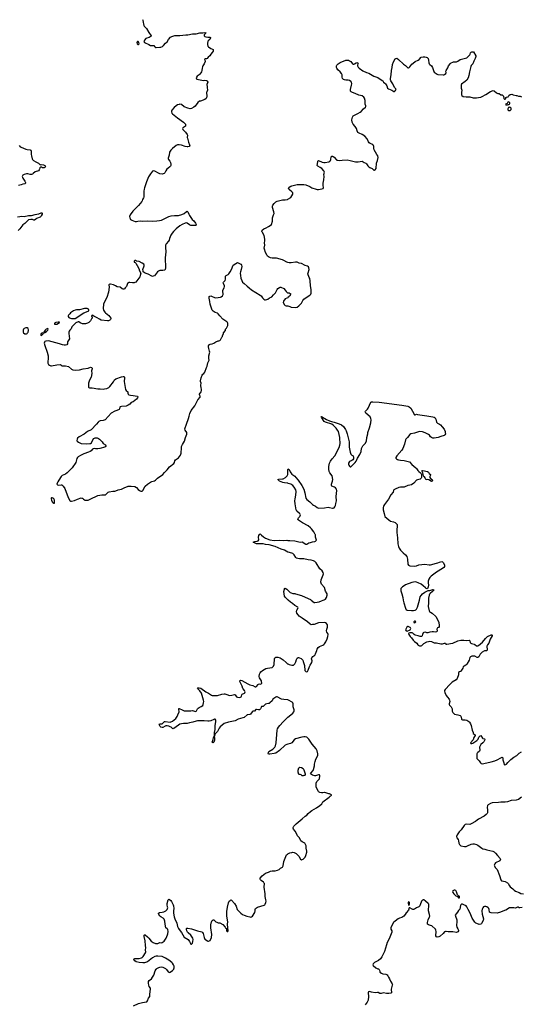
# Model space of a CAD drawing. Header units: inches. Extents: x 1771465 to 1971076, y 472029 to 643563.
# Tile 17 of 127: x 1842727 to 1856329, y 499035 to 525746. Entities that reach past the tile are written whole.
import ezdxf

# ---------------------------------------------------------------- set-up
doc = ezdxf.new("R2010")
doc.units = ezdxf.units.IN
doc.header["$MEASUREMENT"] = 0
for name, color, linetype in [('B8449', 7, 'Continuous'), ('B8459', 7, 'Continuous'), ('B8540', 7, 'Continuous'), ('B8541', 7, 'Continuous'), ('B8542', 7, 'Continuous'), ('B8550', 7, 'Continuous'), ('B8551', 7, 'Continuous'), ('B8552', 7, 'Continuous')]:
    doc.layers.add(name, color=color, linetype=linetype)

msp = doc.modelspace()

# ---------------------------------------------------------------- linework, layer by layer
at = {"layer": 'B8449', "color": 6, "elevation": 400}
for points in [[(1845810, 498998), (1845950, 499059), (1846054, 499086), (1846110, 499097), (1846162, 499098), (1846176, 499104), (1846194, 499126), (1846222, 499198), (1846257, 499250), (1846256, 499310), (1846278, 499450), (1846274, 499470), (1846240, 499520), (1846227, 499550), (1846218, 499610), (1846222, 499658), (1846237, 499683), (1846297, 499730), (1846331, 499770), (1846360, 499830), (1846399, 499941), (1846430, 499986), (1846445, 500000)], [(1846689, 500000), (1846710, 499979), (1846757, 499917), (1846770, 499904), (1846790, 499896), (1846810, 499904), (1846869, 499950), (1846892, 499970), (1846907, 499990), (1846909, 500000)]]:
    msp.add_lwpolyline(points, dxfattribs=at)
at = {"layer": 'B8459', "color": 6, "elevation": 400}
msp.add_lwpolyline([(1852442, 500000), (1852455, 499995), (1852477, 499977), (1852484, 499964), (1852489, 499929), (1852496, 499910), (1852536, 499876), (1852570, 499860), (1852655, 499855), (1852690, 499833), (1852708, 499810), (1852727, 499767), (1852752, 499730), (1852782, 499662), (1852826, 499590), (1852832, 499572), (1852830, 499550), (1852804, 499450), (1852806, 499350), (1852787, 499333), (1852735, 499325), (1852670, 499325), (1852590, 499342), (1852530, 499325), (1852510, 499325), (1852490, 499332), (1852450, 499356), (1852430, 499359), (1852370, 499343), (1852264, 499364), (1852210, 499381), (1852185, 499375), (1852176, 499350), (1852186, 499246), (1852180, 499150), (1852153, 499090), (1852098, 499022)], dxfattribs=at)
at = {"layer": 'B8540', "color": 6, "elevation": 400}
for points in [[(1850000, 507295), (1849990, 507298), (1849890, 507304), (1849830, 507316), (1849710, 507378), (1849690, 507378), (1849670, 507370), (1849592, 507310), (1849570, 507270), (1849508, 507210), (1849490, 507198), (1849470, 507192), (1849430, 507190), (1849390, 507178), (1849370, 507162), (1849350, 507130), (1849330, 507113), (1849288, 507110), (1849271, 507088), (1849254, 507050), (1849230, 507028), (1849199, 507021), (1849150, 507032), (1849129, 507031), (1849090, 506988), (1849050, 506984), (1849027, 506973), (1848990, 506910), (1848970, 506898), (1848910, 506890), (1848896, 506884), (1848810, 506820), (1848776, 506804), (1848650, 506768), (1848570, 506727), (1848390, 506689), (1848270, 506649), (1848160, 506560), (1848133, 506530), (1848090, 506437), (1848040, 506380), (1848030, 506361), (1848016, 506350), (1848010, 506306), (1848006, 506306), (1848005, 506325), (1848010, 506410), (1848023, 506490), (1848030, 506590), (1848048, 506708), (1848046, 506746), (1848030, 506768), (1848010, 506768), (1847990, 506763), (1847911, 506729), (1847865, 506715), (1847830, 506712), (1847730, 506721), (1847550, 506724), (1847510, 506719), (1847421, 506690), (1847330, 506673), (1847270, 506649), (1847170, 506652), (1847110, 506645), (1847070, 506632), (1847030, 506611), (1846910, 506513), (1846890, 506508), (1846870, 506518), (1846831, 506551), (1846810, 506563), (1846770, 506580), (1846730, 506587), (1846691, 506589), (1846675, 506585), (1846610, 506548), (1846590, 506545), (1846553, 506550), (1846535, 506570), (1846511, 506630), (1846514, 506646), (1846570, 506642), (1846592, 506648), (1846650, 506704), (1846674, 506706), (1846810, 506692), (1846866, 506714), (1846920, 506750), (1846958, 506790), (1846995, 506845), (1847014, 506886), (1847047, 506970), (1847041, 507039), (1847044, 507056), (1847050, 507060), (1847130, 507020), (1847190, 506999), (1847270, 506993), (1847321, 507001), (1847370, 506993), (1847410, 507002), (1847490, 506981), (1847510, 506985), (1847523, 506997), (1847550, 507047), (1847570, 507072), (1847590, 507087), (1847650, 507115), (1847690, 507142), (1847705, 507170), (1847708, 507210), (1847719, 507250), (1847715, 507290), (1847679, 507410), (1847653, 507473), (1847615, 507535), (1847554, 507590), (1847544, 507610), (1847560, 507620), (1847590, 507622), (1847636, 507610), (1847772, 507512), (1847850, 507473), (1847925, 507425), (1847950, 507415), (1847990, 507410), (1848090, 507410), (1848210, 507450), (1848270, 507457), (1848290, 507455), (1848367, 507427), (1848410, 507416), (1848482, 507418), (1848550, 507439), (1848570, 507432), (1848610, 507377), (1848630, 507364), (1848690, 507361), (1848710, 507364), (1848728, 507372), (1848743, 507390), (1848753, 507430), (1848763, 507450), (1848822, 507478), (1848832, 507488), (1848838, 507510), (1848827, 507547), (1848787, 507590), (1848781, 507601), (1848756, 507670), (1848700, 507790), (1848696, 507810), (1848701, 507819), (1848713, 507827), (1848750, 507816), (1848910, 507729), (1848966, 507706), (1849050, 507680), (1849110, 507650), (1849130, 507646), (1849150, 507658), (1849190, 507709), (1849203, 507717), (1849230, 507726), (1849256, 507724), (1849278, 507730), (1849290, 507750), (1849288, 507790), (1849280, 507810), (1849231, 507890), (1849224, 507924), (1849228, 507990), (1849247, 508030), (1849266, 508054), (1849309, 508091), (1849398, 508142), (1849450, 508156), (1849570, 508168), (1849594, 508186), (1849613, 508210), (1849625, 508250), (1849637, 508410), (1849648, 508432), (1849670, 508449), (1849730, 508450), (1849790, 508430), (1849870, 508380), (1849950, 508304), (1849990, 508275), (1850000, 508270)], [(1850000, 506089), (1849970, 506081), (1849930, 506063), (1849770, 505918), (1849670, 505851), (1849630, 505836), (1849510, 505821), (1849490, 505820), (1849467, 505830), (1849472, 505870), (1849487, 505890), (1849590, 505957), (1849619, 505981), (1849644, 506010), (1849665, 506050), (1849685, 506130), (1849696, 506350), (1849711, 506469), (1849722, 506510), (1849742, 506550), (1849780, 506600), (1849870, 506695), (1850000, 506823)], [(1846909, 500000), (1846914, 500026), (1846912, 500070), (1846898, 500110), (1846872, 500150), (1846852, 500170), (1846772, 500230), (1846677, 500290), (1846590, 500333), (1846470, 500341), (1846430, 500338), (1846390, 500329), (1846330, 500299), (1846193, 500190), (1846110, 500163), (1846070, 500157), (1845967, 500167), (1845888, 500188), (1845850, 500210), (1845821, 500250), (1845832, 500268), (1845846, 500274), (1845970, 500280), (1846030, 500295), (1846051, 500309), (1846071, 500329), (1846142, 500430), (1846150, 500450), (1846142, 500510), (1846151, 500570), (1846138, 500630), (1846133, 500753), (1846105, 500875), (1846105, 500910), (1846110, 500919), (1846130, 500916), (1846190, 500870), (1846230, 500829), (1846290, 500745), (1846350, 500709), (1846409, 500689), (1846470, 500687), (1846530, 500711), (1846570, 500705), (1846590, 500709), (1846643, 500750), (1846697, 500830), (1846738, 500922), (1846746, 500950), (1846749, 501011), (1846743, 501063), (1846726, 501086), (1846693, 501113), (1846672, 501210), (1846666, 501290), (1846645, 501345), (1846616, 501376), (1846552, 501410), (1846530, 501430), (1846495, 501490), (1846490, 501510), (1846514, 501526), (1846591, 501531), (1846638, 501542), (1846690, 501574), (1846725, 501610), (1846736, 501630), (1846740, 501650), (1846738, 501678), (1846723, 501730), (1846723, 501770), (1846750, 501871), (1846770, 501883), (1846790, 501878), (1846828, 501850), (1846845, 501825), (1846890, 501730), (1846896, 501710), (1846904, 501630), (1846895, 501570), (1846897, 501510), (1846916, 501410), (1846934, 501350), (1846992, 501232), (1847010, 501150), (1847031, 501090), (1847050, 501061), (1847119, 500979), (1847190, 500853), (1847291, 500791), (1847335, 500735), (1847370, 500671), (1847390, 500665), (1847410, 500692), (1847424, 500736), (1847430, 500790), (1847422, 500830), (1847367, 500910), (1847291, 500971), (1847273, 500993), (1847257, 501030), (1847248, 501070), (1847250, 501090), (1847261, 501099), (1847290, 501098), (1847390, 501079), (1847550, 501028), (1847670, 501001), (1847686, 500986), (1847700, 500960), (1847726, 500850), (1847750, 500803), (1847821, 500761), (1847830, 500751), (1847850, 500745), (1847890, 500762), (1847932, 500848), (1847936, 500930), (1847908, 501110), (1847908, 501192), (1847926, 501274), (1847950, 501311), (1847970, 501326), (1847990, 501323), (1848050, 501271), (1848070, 501259), (1848110, 501246), (1848150, 501241), (1848237, 501197), (1848302, 501130), (1848312, 501112), (1848334, 501090), (1848334, 501030), (1848350, 501014), (1848370, 501014), (1848378, 501030), (1848376, 501056), (1848366, 501070), (1848375, 501085), (1848375, 501110), (1848365, 501210), (1848367, 501273), (1848344, 501430), (1848344, 501556), (1848362, 501670), (1848390, 501790), (1848410, 501830), (1848430, 501853), (1848450, 501865), (1848470, 501859), (1848550, 501766), (1848593, 501693), (1848628, 501610), (1848640, 501590), (1848722, 501510), (1848772, 501472), (1848810, 501453), (1848890, 501426), (1848970, 501405), (1848990, 501402), (1849014, 501406), (1849039, 501430), (1849099, 501530), (1849109, 501569), (1849109, 501610), (1849124, 501636), (1849178, 501670), (1849357, 501723), (1849370, 501731), (1849386, 501754), (1849404, 501796), (1849407, 501830), (1849404, 501870), (1849384, 501964), (1849383, 502030), (1849360, 502210), (1849361, 502310), (1849351, 502330), (1849334, 502350), (1849273, 502393), (1849255, 502410), (1849244, 502430), (1849250, 502455), (1849302, 502518), (1849390, 502589), (1849470, 502619), (1849530, 502650), (1849570, 502660), (1849650, 502658), (1849722, 502670), (1849762, 502690), (1849795, 502725), (1849850, 502752), (1849874, 502790), (1849893, 502910), (1849904, 502950), (1849964, 503090), (1849988, 503112), (1850000, 503118)], [(1846445, 500000), (1846450, 500004), (1846502, 500038), (1846530, 500047), (1846570, 500050), (1846610, 500046), (1846679, 500010), (1846689, 500000)]]:
    msp.add_lwpolyline(points, dxfattribs=at)
msp.add_lwpolyline([(1847970, 506129), (1847954, 506134), (1847950, 506150), (1847965, 506195), (1847990, 506298), (1847998, 506298), (1848010, 506254), (1848010, 506198), (1847990, 506150)], close=True, dxfattribs=at)
at = {"layer": 'B8541', "color": 6}
for points, elevation in [([(1846896, 520000), (1846861, 519959), (1846823, 519897), (1846786, 519810), (1846776, 519764), (1846764, 519736), (1846699, 519661), (1846684, 519630), (1846679, 519570), (1846690, 519450), (1846669, 519290), (1846681, 519010), (1846674, 518970), (1846653, 518950), (1846610, 518941), (1846530, 518939), (1846490, 518927), (1846467, 518910), (1846410, 518830), (1846379, 518801), (1846350, 518784), (1846330, 518782), (1846310, 518787), (1846210, 518840), (1846130, 518870), (1846098, 518890), (1846078, 518910), (1846072, 518932), (1846069, 518970), (1846106, 519070), (1846105, 519090), (1846093, 519110), (1846050, 519141), (1845970, 519188), (1845890, 519198), (1845868, 519210), (1845850, 519213), (1845830, 519195), (1845830, 519178), (1845835, 519170), (1845859, 519159), (1845880, 519140), (1845910, 519076), (1845960, 519000), (1845976, 518930), (1846010, 518870), (1845998, 518810), (1845982, 518770), (1845878, 518630), (1845850, 518612), (1845830, 518607), (1845786, 518606), (1845710, 518617), (1845690, 518615), (1845673, 518607), (1845653, 518587), (1845619, 518510), (1845590, 518470), (1845570, 518448), (1845550, 518438), (1845530, 518435), (1845506, 518446), (1845452, 518492), (1845370, 518503), (1845324, 518524), (1845270, 518556), (1845187, 518573), (1845170, 518574), (1845155, 518565), (1845146, 518550), (1845151, 518490), (1845135, 518350), (1845092, 518210), (1845014, 518070), (1844998, 518030), (1844992, 517910), (1845002, 517870), (1845037, 517810), (1845055, 517790), (1845141, 517721), (1845198, 517650), (1845202, 517630), (1845190, 517610), (1845170, 517594), (1845139, 517581), (1845110, 517577), (1844939, 517599), (1844890, 517622), (1844830, 517662), (1844739, 517699), (1844690, 517728), (1844672, 517710), (1844691, 517671), (1844691, 517650), (1844676, 517630), (1844647, 517573), (1844606, 517534), (1844570, 517515), (1844510, 517497), (1844490, 517493), (1844434, 517494), (1844370, 517524), (1844330, 517549), (1844310, 517549), (1844250, 517519), (1844230, 517504), (1844145, 517415), (1844131, 517390), (1844122, 517358), (1844090, 517326), (1844067, 517293), (1844059, 517270), (1844059, 517230), (1844075, 517090), (1844063, 517057), (1844027, 517010), (1844022, 516950), (1844002, 516930), (1843970, 516919), (1843936, 516916), (1843890, 516922), (1843810, 516950), (1843510, 517030), (1843437, 517023), (1843408, 517012), (1843401, 516999), (1843395, 516970), (1843407, 516910), (1843474, 516730), (1843498, 516630), (1843502, 516590), (1843493, 516430), (1843498, 516410), (1843510, 516391), (1843535, 516370), (1843570, 516353), (1843590, 516353), (1843730, 516384), (1843830, 516395), (1843842, 516390), (1843851, 516371), (1843880, 516360), (1843970, 516356), (1844050, 516341), (1844129, 516269), (1844168, 516248), (1844230, 516237), (1844350, 516246), (1844450, 516276), (1844584, 516296), (1844650, 516317), (1844674, 516314), (1844693, 516293), (1844694, 516270), (1844677, 516223), (1844681, 516150), (1844668, 516052), (1844617, 515970), (1844596, 515890), (1844596, 515776), (1844604, 515764), (1844618, 515758), (1844690, 515761), (1844850, 515731), (1844910, 515734), (1844990, 515727), (1845030, 515729), (1845090, 515744), (1845145, 515770), (1845170, 515792), (1845274, 515926), (1845302, 515978), (1845330, 516003), (1845490, 516061), (1845530, 516069), (1845550, 516066), (1845566, 516050), (1845571, 516031), (1845557, 515930), (1845599, 515710), (1845610, 515690), (1845663, 515650), (1845658, 515610), (1845664, 515590), (1845690, 515572), (1845730, 515558), (1845807, 515553), (1845915, 515535), (1845925, 515530), (1845931, 515511), (1845924, 515490), (1845890, 515447), (1845801, 515379), (1845750, 515358), (1845710, 515315), (1845672, 515288), (1845610, 515266), (1845490, 515256), (1845455, 515245), (1845444, 515230), (1845436, 515190), (1845426, 515173), (1845359, 515141), (1845310, 515125), (1845210, 515070), (1845045, 514895), (1844988, 514872), (1844910, 514862), (1844870, 514843), (1844851, 514829), (1844812, 514770), (1844662, 514618), (1844565, 514570), (1844476, 514504), (1844342, 514430), (1844293, 514390), (1844282, 514370), (1844276, 514330), (1844286, 514310), (1844325, 514285), (1844390, 514253), (1844537, 514243), (1844630, 514246), (1844650, 514251), (1844670, 514271), (1844710, 514345), (1844740, 514380), (1844770, 514399), (1844790, 514404), (1844830, 514399), (1844864, 514384), (1844890, 514366), (1844961, 514290), (1844986, 514250), (1845053, 514213), (1845066, 514190), (1845061, 514170), (1845038, 514150), (1844902, 514110), (1844850, 514104), (1844787, 514107), (1844750, 514115), (1844715, 514105), (1844703, 514097), (1844666, 514050), (1844638, 514030), (1844591, 514010), (1844470, 513970), (1844375, 513925), (1844311, 513889), (1844290, 513870), (1844278, 513842), (1844248, 513730), (1844149, 513590), (1844018, 513450), (1843970, 513418), (1843881, 513379), (1843850, 513352), (1843830, 513327), (1843764, 513210), (1843748, 513190), (1843739, 513170), (1843737, 513150), (1843753, 513130), (1843790, 513118), (1843850, 513126), (1843870, 513123), (1843890, 513111), (1843909, 513090), (1843950, 513026), (1844043, 512783), (1844086, 512706), (1844110, 512688), (1844130, 512686), (1844217, 512703), (1844290, 512739), (1844390, 512771), (1844410, 512770), (1844430, 512762), (1844450, 512750), (1844458, 512738), (1844481, 512721), (1844494, 512714), (1844530, 512708), (1844584, 512716), (1844642, 512738), (1844850, 512836), (1844950, 512854), (1845030, 512854), (1845050, 512860), (1845080, 512880), (1845124, 512930), (1845150, 512942), (1845250, 512960), (1845310, 512956), (1845337, 512963), (1845396, 512990), (1845486, 513014), (1845561, 513050), (1845670, 513090), (1845690, 513093), (1845750, 513094), (1845850, 513082), (1845890, 513058), (1845943, 513003), (1845978, 512978), (1846010, 512960), (1846030, 512956), (1846050, 512958), (1846070, 512978), (1846130, 513087), (1846194, 513150), (1846270, 513203), (1846310, 513220), (1846380, 513240), (1846406, 513254), (1846463, 513310), (1846610, 513411), (1846650, 513462), (1846730, 513535), (1846790, 513617), (1846906, 513710), (1846921, 513730), (1846938, 513782), (1846955, 513805), (1847030, 513858), (1847064, 513896), (1847087, 513933), (1847106, 513990), (1847110, 514130), (1847115, 514170), (1847138, 514222), (1847197, 514310), (1847221, 514410), (1847259, 514501), (1847261, 514530), (1847255, 514550), (1847212, 514610), (1847207, 514650), (1847252, 514770), (1847300, 514930), (1847324, 514990), (1847338, 515062), (1847379, 515141), (1847472, 515268), (1847558, 515430), (1847618, 515510), (1847619, 515530), (1847604, 515570), (1847606, 515590), (1847650, 515651), (1847661, 515690), (1847661, 515710), (1847645, 515765), (1847642, 515810), (1847635, 515830), (1847644, 515890), (1847632, 515930), (1847632, 515950), (1847649, 516030), (1847675, 516105), (1847692, 516128), (1847722, 516150), (1847750, 516182), (1847793, 516310), (1847813, 516350), (1847824, 516390), (1847826, 516434), (1847859, 516490), (1847861, 516510), (1847854, 516554), (1847856, 516630), (1847880, 516730), (1847878, 516750), (1847853, 516830), (1847847, 516870), (1847850, 516898), (1847870, 516935), (1847890, 516944), (1847950, 516951), (1847988, 516970), (1848050, 517011), (1848110, 517031), (1848130, 517032), (1848150, 517042), (1848170, 517062), (1848210, 517134), (1848227, 517153), (1848228, 517170), (1848255, 517230), (1848249, 517251), (1848308, 517310), (1848309, 517350), (1848338, 517382), (1848355, 517410), (1848369, 517450), (1848374, 517510), (1848364, 517530), (1848347, 517547), (1848239, 517619), (1848153, 517713), (1848110, 517770), (1848090, 517785), (1848030, 517802), (1847999, 517819), (1847970, 517841), (1847949, 517869), (1847938, 517890), (1847894, 518030), (1847884, 518104), (1847866, 518190), (1847866, 518234), (1847882, 518250), (1847910, 518254), (1847930, 518250), (1848009, 518209), (1848045, 518205), (1848110, 518207), (1848170, 518216), (1848193, 518227), (1848226, 518254), (1848236, 518270), (1848241, 518290), (1848233, 518390), (1848238, 518410), (1848271, 518470), (1848279, 518510), (1848276, 518530), (1848249, 518590), (1848244, 518610), (1848250, 518630), (1848299, 518670), (1848308, 518710), (1848305, 518770), (1848310, 518790), (1848330, 518809), (1848379, 518830), (1848400, 518850), (1848432, 518910), (1848473, 518970), (1848491, 519010), (1848503, 519070), (1848518, 519090), (1848592, 519130), (1848630, 519161), (1848707, 519127), (1848731, 519111), (1848746, 519090), (1848749, 519050), (1848731, 518970), (1848712, 518910), (1848708, 518870), (1848718, 518810), (1848722, 518730), (1848747, 518670), (1848770, 518630), (1848810, 518590), (1848898, 518518), (1848946, 518470), (1849010, 518419), (1849251, 518270), (1849271, 518251), (1849310, 518201), (1849344, 518164), (1849370, 518148), (1849390, 518144), (1849430, 518151), (1849456, 518164), (1849501, 518199), (1849543, 518217), (1849568, 518232), (1849610, 518285), (1849663, 518337), (1849708, 518430), (1849730, 518451), (1849770, 518478), (1849790, 518486), (1849810, 518486), (1849892, 518450), (1849930, 518412), (1849952, 518372), (1849990, 518334), (1850000, 518334)], 500), ([(1850000, 519159), (1849970, 519167), (1849893, 519213), (1849850, 519230), (1849690, 519273), (1849570, 519278), (1849530, 519286), (1849470, 519315), (1849450, 519333), (1849425, 519370), (1849393, 519433), (1849362, 519522), (1849358, 519550), (1849371, 519630), (1849369, 519690), (1849375, 519750), (1849372, 519790), (1849352, 519890), (1849308, 519970), (1849299, 519990), (1849297, 520000)], 500), ([(1850000, 518209), (1849995, 518205), (1849971, 518189), (1849927, 518173), (1849876, 518110), (1849871, 518070), (1849905, 518010), (1849929, 517989), (1849950, 517983), (1850000, 517982)], 500), ([(1850000, 513169), (1849910, 513179), (1849861, 513190), (1849773, 513230), (1849741, 513250), (1849726, 513270), (1849750, 513281), (1849850, 513287), (1849870, 513292), (1849934, 513326), (1849957, 513343), (1849980, 513370), (1849996, 513410), (1850000, 513447)], 400), ([(1850000, 513491), (1849995, 513530), (1850000, 513539)], 400), ([(1850000, 511304), (1849910, 511351), (1849821, 511381), (1849650, 511451), (1849490, 511496), (1849390, 511508), (1849330, 511531), (1849210, 511523), (1849150, 511530), (1849054, 511570), (1849099, 511590), (1849170, 511598), (1849194, 511610), (1849207, 511633), (1849202, 511710), (1849207, 511750), (1849230, 511784), (1849250, 511794), (1849280, 511760), (1849335, 511715), (1849390, 511681), (1849510, 511639), (1849630, 511613), (1849770, 511625), (1849870, 511618), (1849970, 511624), (1850000, 511620)], 400), ([(1850000, 510009), (1849953, 510053), (1849930, 510078), (1849911, 510110), (1849895, 510170), (1849893, 510230), (1849903, 510297), (1849910, 510319), (1849930, 510323), (1849970, 510299), (1850000, 510271)], 400)]:
    msp.add_lwpolyline(points, dxfattribs=dict(at, elevation=elevation))
at = {"layer": 'B8541', "color": 6, "elevation": 500}
for points in [[(1844530, 517912), (1844488, 517908), (1844350, 517876), (1844270, 517877), (1844231, 517870), (1844190, 517850), (1844105, 517790), (1844083, 517770), (1844051, 517730), (1844043, 517710), (1844041, 517690), (1844058, 517670), (1844079, 517659), (1844130, 517644), (1844230, 517643), (1844467, 517793), (1844585, 517835), (1844598, 517850), (1844599, 517861), (1844600, 517870), (1844589, 517890), (1844559, 517910)], [(1843790, 517548), (1843779, 517541), (1843710, 517531), (1843675, 517510), (1843671, 517490), (1843683, 517483), (1843730, 517486), (1843779, 517510), (1843802, 517530), (1843802, 517542)], [(1842929, 517389), (1842890, 517385), (1842851, 517369), (1842831, 517350), (1842817, 517323), (1842818, 517270), (1842831, 517250), (1842870, 517227), (1842910, 517227), (1842930, 517236), (1842941, 517250), (1842953, 517270), (1842963, 517310), (1842963, 517330), (1842953, 517370)], [(1843350, 517248), (1843330, 517242), (1843312, 517230), (1843298, 517210), (1843302, 517190), (1843310, 517182), (1843330, 517185), (1843368, 517230), (1843366, 517246)], [(1843490, 517368), (1843470, 517364), (1843447, 517350), (1843423, 517330), (1843391, 517290), (1843382, 517262), (1843390, 517254), (1843410, 517261), (1843450, 517286), (1843490, 517326), (1843497, 517350)], [(1843590, 512779), (1843581, 512770), (1843581, 512750), (1843590, 512710), (1843608, 512670), (1843625, 512645), (1843650, 512627), (1843670, 512631), (1843675, 512665), (1843670, 512716), (1843651, 512750), (1843630, 512768), (1843610, 512777)]]:
    msp.add_lwpolyline(points, close=True, dxfattribs=at)
at = {"layer": 'B8542', "color": 6}
for points, elevation in [([(1846060, 525750), (1846067, 525730), (1846072, 525670), (1846086, 525630), (1846090, 525590), (1846098, 525570), (1846168, 525508), (1846230, 525399), (1846296, 525310), (1846290, 525298), (1846235, 525265), (1846172, 525248), (1846150, 525236), (1846111, 525190), (1846091, 525150), (1846108, 525128), (1846230, 525072), (1846270, 525047), (1846290, 525042), (1846350, 525050), (1846364, 525044), (1846394, 525010), (1846414, 524994), (1846430, 524989), (1846530, 524998), (1846550, 525001), (1846598, 525022), (1846630, 525048), (1846682, 525110), (1846730, 525147), (1846764, 525210), (1846820, 525270), (1846850, 525290), (1846930, 525315), (1847070, 525313), (1847230, 525334), (1847290, 525332), (1847410, 525359), (1847510, 525365), (1847610, 525391), (1847691, 525389), (1847750, 525397), (1847770, 525390), (1847767, 525370), (1847743, 525357), (1847730, 525335), (1847733, 525310), (1847745, 525290), (1847770, 525277), (1847830, 525270), (1847882, 525270), (1847899, 525259), (1847904, 525250), (1847884, 525210), (1847840, 525170), (1847826, 525150), (1847817, 525110), (1847818, 525070), (1847830, 525031), (1847848, 525010), (1847907, 524967), (1847951, 524950), (1847974, 524934), (1847977, 524910), (1847972, 524890), (1847950, 524855), (1847910, 524812), (1847885, 524770), (1847836, 524730), (1847810, 524695), (1847790, 524683), (1847770, 524687), (1847750, 524681), (1847745, 524675), (1847742, 524670), (1847756, 524630), (1847753, 524610), (1847731, 524550), (1847690, 524490), (1847683, 524470), (1847673, 524430), (1847668, 524370), (1847653, 524330), (1847612, 524268), (1847593, 524247), (1847541, 524210), (1847516, 524170), (1847518, 524138), (1847534, 524130), (1847710, 524097), (1847750, 524101), (1847790, 524096), (1847806, 524086), (1847814, 524074), (1847826, 524050), (1847797, 523990), (1847801, 523970), (1847811, 523950), (1847811, 523910), (1847823, 523830), (1847801, 523790), (1847796, 523770), (1847803, 523670), (1847795, 523630), (1847785, 523610), (1847750, 523582), (1847630, 523537), (1847607, 523533), (1847557, 523503), (1847481, 523399), (1847450, 523373), (1847390, 523341), (1847350, 523332), (1847290, 523346), (1847190, 523384), (1847110, 523441), (1847070, 523450), (1847050, 523448), (1847010, 523436), (1846966, 523410), (1846914, 523366), (1846850, 523290), (1846841, 523270), (1846839, 523250), (1846854, 523214), (1846872, 523192), (1847003, 523083), (1847167, 522970), (1847191, 522950), (1847221, 522910), (1847227, 522890), (1847226, 522870), (1847220, 522860), (1847170, 522819), (1847151, 522809), (1847138, 522790), (1847151, 522770), (1847219, 522699), (1847267, 522630), (1847273, 522610), (1847270, 522550), (1847274, 522530), (1847301, 522421), (1847334, 522350), (1847337, 522330), (1847321, 522310), (1847290, 522297), (1847270, 522295), (1847210, 522306), (1847110, 522340), (1847050, 522348), (1847010, 522347), (1846969, 522330), (1846870, 522250), (1846829, 522210), (1846803, 522177), (1846791, 522150), (1846779, 522070), (1846750, 521990), (1846752, 521970), (1846761, 521950), (1846794, 521910), (1846816, 521870), (1846827, 521830), (1846827, 521790), (1846818, 521770), (1846799, 521750), (1846750, 521718), (1846718, 521690), (1846690, 521650), (1846662, 521590), (1846643, 521570), (1846620, 521560), (1846590, 521555), (1846530, 521563), (1846490, 521579), (1846390, 521636), (1846357, 521643), (1846330, 521637), (1846298, 521602), (1846272, 521568), (1846220, 521480), (1846167, 521350), (1846110, 521189), (1846099, 521150), (1846092, 521092), (1846096, 520970), (1846091, 520929), (1846084, 520910), (1846053, 520870), (1846047, 520830), (1846039, 520810), (1845950, 520701), (1845798, 520550), (1845719, 520450), (1845707, 520410), (1845712, 520370), (1845719, 520350), (1845735, 520330), (1845768, 520308), (1845854, 520274), (1845890, 520273), (1845930, 520282), (1846010, 520288), (1846070, 520281), (1846190, 520288), (1846320, 520280), (1846450, 520288), (1846515, 520295), (1846570, 520310), (1846770, 520403), (1846830, 520426), (1846926, 520434), (1847030, 520434), (1847122, 520458), (1847191, 520489), (1847250, 520542), (1847270, 520553), (1847290, 520537), (1847314, 520470), (1847333, 520433), (1847407, 520330), (1847450, 520287), (1847496, 520230), (1847514, 520190), (1847513, 520170), (1847490, 520160), (1847370, 520166), (1847330, 520182), (1847266, 520226), (1847250, 520231), (1847210, 520226), (1847131, 520189), (1847066, 520150), (1846969, 520071), (1846898, 520002), (1846896, 520000)], 500), ([(1842711, 522330), (1842741, 522301), (1842766, 522286), (1842891, 522231), (1842930, 522221), (1843010, 522219), (1843025, 522210), (1843035, 522175), (1843038, 522090), (1843050, 522050), (1843064, 521970), (1843076, 521950), (1843099, 521930), (1843161, 521890), (1843236, 521856), (1843267, 521830), (1843276, 521816), (1843290, 521811), (1843310, 521817), (1843374, 521810), (1843412, 521790), (1843425, 521770), (1843410, 521738), (1843394, 521730), (1843349, 521729), (1843322, 521742), (1843290, 521745), (1843275, 521730), (1843268, 521690), (1843255, 521670), (1843233, 521650), (1843150, 521615), (1843094, 521570), (1843070, 521557), (1843050, 521550), (1843010, 521547), (1842950, 521562), (1842910, 521561), (1842850, 521544), (1842816, 521524), (1842798, 521490), (1842800, 521470), (1842809, 521450), (1842869, 521370), (1842884, 521330), (1842882, 521310), (1842870, 521296), (1842815, 521285), (1842770, 521265), (1842696, 521244)], 400), ([(1849297, 520000), (1849296, 520010), (1849305, 520035), (1849345, 520075), (1849410, 520100), (1849470, 520136), (1849521, 520159), (1849554, 520190), (1849579, 520281), (1849582, 520370), (1849613, 520450), (1849623, 520490), (1849620, 520530), (1849583, 520650), (1849582, 520690), (1849590, 520710), (1849630, 520763), (1849670, 520802), (1849710, 520820), (1849850, 520858), (1849930, 520858), (1849989, 520871), (1850000, 520878)], 500), ([(1842670, 520394), (1842730, 520410), (1842770, 520416), (1842850, 520409), (1842970, 520433), (1843050, 520433), (1843150, 520463), (1843194, 520466), (1843243, 520477), (1843310, 520504), (1843330, 520507), (1843337, 520497), (1843332, 520470), (1843310, 520423), (1843302, 520410), (1843279, 520390), (1843185, 520355), (1843161, 520339), (1843130, 520307), (1843110, 520308), (1843070, 520322), (1843030, 520329), (1842970, 520314), (1842937, 520290), (1842870, 520220), (1842810, 520185), (1842732, 520068), (1842690, 520029)], 400)]:
    msp.add_lwpolyline(points, dxfattribs=dict(at, elevation=elevation))
at = {"layer": 'B8542', "color": 6, "elevation": 500}
msp.add_lwpolyline([(1845935, 525150), (1845922, 525150), (1845907, 525130), (1845913, 525093), (1845930, 525074), (1845950, 525074), (1845966, 525090), (1845954, 525130)], close=True, dxfattribs=at)
at = {"layer": 'B8550', "color": 6, "elevation": 400}
for points in [[(1850000, 508270), (1850030, 508255), (1850110, 508232), (1850150, 508238), (1850170, 508250), (1850190, 508270), (1850214, 508326), (1850232, 508390), (1850250, 508424), (1850277, 508443), (1850290, 508445), (1850317, 508437), (1850356, 508416), (1850385, 508390), (1850401, 508370), (1850417, 508337), (1850451, 508230), (1850461, 508090), (1850476, 508070), (1850490, 508062), (1850510, 508059), (1850530, 508064), (1850550, 508098), (1850583, 508197), (1850602, 508238), (1850649, 508311), (1850657, 508350), (1850642, 508410), (1850645, 508435), (1850674, 508466), (1850729, 508511), (1850750, 508542), (1850786, 508630), (1850795, 508670), (1850822, 508718), (1850854, 508746), (1850950, 508779), (1850970, 508793), (1850990, 508815), (1851024, 508870), (1851068, 508950), (1851086, 509010), (1851095, 509070), (1851087, 509090), (1851056, 509130), (1851047, 509167), (1851053, 509210), (1851075, 509270), (1851078, 509290), (1851074, 509330), (1851050, 509364), (1851023, 509383), (1850990, 509393), (1850830, 509382), (1850710, 509343), (1850670, 509335), (1850630, 509334), (1850604, 509344), (1850530, 509410), (1850390, 509506), (1850309, 509569), (1850278, 509598), (1850243, 509650), (1850233, 509690), (1850242, 509730), (1850276, 509790), (1850270, 509810), (1850190, 509858), (1850125, 509910), (1850066, 509946), (1850009, 510000)], [(1850628, 510000), (1850710, 509938), (1850730, 509932), (1850790, 509940), (1850850, 509958), (1850910, 509985), (1850955, 510000)], [(1853126, 510000), (1853140, 509930), (1853190, 509778), (1853210, 509740), (1853230, 509730), (1853350, 509718), (1853410, 509718), (1853450, 509725), (1853470, 509732), (1853488, 509752), (1853514, 509810), (1853566, 510000)], [(1853811, 510000), (1853812, 509928), (1853806, 509826), (1853833, 509710), (1853842, 509690), (1853867, 509670), (1853910, 509648), (1854010, 509557), (1854050, 509488), (1854090, 509390), (1854099, 509310), (1854098, 509270), (1854090, 509254), (1854070, 509254), (1854054, 509246), (1854046, 509234), (1854041, 509210), (1854051, 509170), (1854044, 509156), (1854030, 509141), (1853990, 509129), (1853950, 509141), (1853910, 509141), (1853847, 509133), (1853790, 509117), (1853770, 509117), (1853730, 509129), (1853690, 509125), (1853668, 509112), (1853651, 509070), (1853644, 509030), (1853625, 509015), (1853590, 509014), (1853534, 509034), (1853455, 509050), (1853423, 509070), (1853390, 509102), (1853370, 509111), (1853309, 509111), (1853278, 509102), (1853268, 509090), (1853275, 509070), (1853317, 509010), (1853353, 508973), (1853393, 508910), (1853430, 508877), (1853498, 508830), (1853521, 508790), (1853535, 508775), (1853570, 508759), (1853590, 508757), (1853610, 508760), (1853630, 508770), (1853690, 508822), (1853770, 508865), (1853810, 508879), (1853850, 508886), (1853890, 508880), (1853970, 508845), (1854030, 508843), (1854150, 508815), (1854190, 508817), (1854250, 508832), (1854272, 508832), (1854286, 508806), (1854310, 508802), (1854366, 508810), (1854410, 508824), (1854470, 508830), (1854608, 508892), (1854690, 508911), (1854770, 508915), (1854850, 508909), (1854916, 508910), (1854930, 508891), (1854941, 508850), (1854956, 508830), (1854979, 508819), (1855049, 508809), (1855070, 508797), (1855110, 508763), (1855130, 508757), (1855150, 508760), (1855170, 508769), (1855279, 508861), (1855359, 508961), (1855412, 509010), (1855510, 509059), (1855530, 509062), (1855542, 509050), (1855538, 509030), (1855480, 508940), (1855444, 508830), (1855409, 508790), (1855391, 508750), (1855402, 508650), (1855396, 508630), (1855390, 508626), (1855330, 508623), (1855270, 508588), (1855250, 508570), (1855215, 508530), (1855178, 508462), (1855154, 508446), (1855130, 508447), (1855070, 508478), (1855050, 508483), (1854990, 508479), (1854950, 508462), (1854930, 508440), (1854911, 508369), (1854856, 508264), (1854826, 508234), (1854779, 508210), (1854751, 508190), (1854739, 508150), (1854690, 508074), (1854678, 508062), (1854650, 508052), (1854630, 508033), (1854623, 508010), (1854627, 507970), (1854587, 507870), (1854559, 507841), (1854451, 507770), (1854390, 507713), (1854263, 507577), (1854248, 507552), (1854246, 507534), (1854256, 507490), (1854289, 507410), (1854323, 507363), (1854373, 507313), (1854384, 507290), (1854390, 507246), (1854371, 507190), (1854371, 507170), (1854380, 507150), (1854423, 507103), (1854445, 507070), (1854452, 507050), (1854456, 506990), (1854472, 506952), (1854486, 506930), (1854521, 506910), (1854610, 506890), (1854670, 506870), (1854690, 506850), (1854698, 506830), (1854707, 506770), (1854718, 506758), (1854730, 506750), (1854810, 506752), (1854850, 506746), (1854906, 506706), (1854926, 506686), (1854950, 506647), (1854970, 506596), (1854994, 506474), (1855021, 506410), (1855026, 506386), (1855050, 506362), (1855072, 506350), (1855082, 506330), (1855046, 506274), (1855021, 506210), (1854955, 506130), (1854958, 506110), (1854987, 506107), (1855010, 506115), (1855120, 506190), (1855158, 506230), (1855181, 506279), (1855210, 506317), (1855230, 506323), (1855274, 506254), (1855290, 506245), (1855330, 506240), (1855340, 506230), (1855331, 506190), (1855310, 506153), (1855290, 506130), (1855230, 506080), (1855209, 506050), (1855197, 506010), (1855204, 505930), (1855199, 505901), (1855190, 505890), (1855149, 505870), (1855130, 505851), (1855121, 505830), (1855122, 505730), (1855126, 505706), (1855142, 505682), (1855190, 505640), (1855223, 505590), (1855244, 505570), (1855270, 505561), (1855310, 505564), (1855510, 505616), (1855610, 505638), (1855670, 505664), (1855770, 505725), (1855810, 505737), (1855826, 505726), (1855830, 505712), (1855832, 505670), (1855858, 505590), (1855862, 505542), (1855870, 505534), (1855910, 505541), (1855930, 505554), (1855961, 505599), (1856043, 505677), (1856130, 505740), (1856210, 505784), (1856270, 505847), (1856332, 505888)], [(1850000, 506823), (1850030, 506852), (1850130, 506937), (1850158, 506970), (1850166, 506990), (1850167, 507027), (1850146, 507106), (1850142, 507190), (1850137, 507210), (1850116, 507230), (1850017, 507290), (1850000, 507295)], [(1850000, 503118), (1850050, 503141), (1850110, 503156), (1850130, 503158), (1850171, 503151), (1850223, 503123), (1850244, 503104), (1850294, 503054), (1850345, 502970), (1850370, 502958), (1850390, 502961), (1850410, 502971), (1850464, 503030), (1850489, 503071), (1850514, 503166), (1850515, 503190), (1850497, 503270), (1850492, 503332), (1850470, 503389), (1850457, 503410), (1850385, 503445), (1850351, 503471), (1850314, 503554), (1850263, 503603), (1850244, 503650), (1850198, 503730), (1850153, 503790), (1850144, 503810), (1850141, 503830), (1850149, 503850), (1850163, 503870), (1850221, 503930), (1850391, 504069), (1850470, 504140), (1850516, 504170), (1850549, 504210), (1850610, 504267), (1850650, 504296), (1850776, 504364), (1850869, 504430), (1850916, 504470), (1850950, 504531), (1851115, 504650), (1851150, 504682), (1851166, 504690), (1851178, 504710), (1851178, 504718), (1851166, 504730), (1851130, 504748), (1851110, 504749), (1851002, 504778), (1850990, 504779), (1850950, 504769), (1850909, 504769), (1850870, 504777), (1850850, 504789), (1850830, 504809), (1850783, 504890), (1850769, 504931), (1850764, 504990), (1850770, 505030), (1850784, 505076), (1850809, 505111), (1850854, 505150), (1850855, 505170), (1850870, 505214), (1850870, 505238), (1850856, 505256), (1850830, 505264), (1850750, 505236), (1850730, 505233), (1850670, 505253), (1850609, 505290), (1850622, 505310), (1850685, 505375), (1850698, 505402), (1850717, 505503), (1850721, 505550), (1850737, 505623), (1850759, 505681), (1850810, 505785), (1850815, 505830), (1850797, 505910), (1850770, 505965), (1850654, 506090), (1850570, 506227), (1850510, 506279), (1850470, 506294), (1850430, 506293), (1850378, 506282), (1850207, 506233), (1850170, 506210), (1850110, 506130), (1850070, 506110), (1850000, 506089)], [(1856335, 504650), (1856249, 504591), (1856190, 504573), (1856050, 504562), (1855950, 504531), (1855890, 504519), (1855830, 504515), (1855770, 504521), (1855710, 504510), (1855543, 504497), (1855490, 504482), (1855434, 504450), (1855415, 504425), (1855405, 504375), (1855416, 504310), (1855409, 504230), (1855402, 504210), (1855380, 504180), (1855323, 504137), (1855170, 504054), (1855132, 504028), (1855090, 503990), (1854970, 503928), (1854930, 503915), (1854850, 503922), (1854805, 503910), (1854782, 503890), (1854700, 503770), (1854648, 503710), (1854587, 503630), (1854571, 503590), (1854585, 503550), (1854613, 503510), (1854630, 503471), (1854639, 503410), (1854653, 503370), (1854667, 503350), (1854690, 503335), (1854790, 503318), (1854830, 503319), (1854866, 503330), (1854970, 503383), (1855010, 503390), (1855050, 503388), (1855110, 503370), (1855150, 503352), (1855255, 503275), (1855290, 503256), (1855343, 503243), (1855390, 503224), (1855561, 503190), (1855593, 503173), (1855630, 503137), (1855683, 503070), (1855758, 502990), (1855762, 502970), (1855746, 502930), (1855625, 502870), (1855609, 502850), (1855600, 502830), (1855596, 502810), (1855599, 502790), (1855622, 502750), (1855675, 502690), (1855741, 502530), (1855772, 502412), (1855789, 502389), (1855803, 502383), (1855890, 502366), (1855954, 502334), (1855974, 502314), (1856005, 502250), (1856024, 502224), (1856098, 502170), (1856133, 502130), (1856170, 502103), (1856268, 502068), (1856318, 502038), (1856390, 502031)], [(1856350, 501665), (1856290, 501655), (1856270, 501655), (1856250, 501666), (1856230, 501669), (1856190, 501650), (1856170, 501646), (1856130, 501653), (1856010, 501655), (1855910, 501592), (1855870, 501582), (1855766, 501534), (1855670, 501510), (1855510, 501517), (1855484, 501524), (1855470, 501535), (1855456, 501610), (1855448, 501630), (1855430, 501656), (1855398, 501678), (1855370, 501688), (1855332, 501688), (1855317, 501683), (1855305, 501675), (1855285, 501650), (1855270, 501614), (1855260, 501570), (1855264, 501484), (1855302, 501350), (1855298, 501310), (1855252, 501228), (1855230, 501210), (1855190, 501202), (1855166, 501206), (1855096, 501236), (1855070, 501261), (1854996, 501376), (1854946, 501510), (1854884, 501610), (1854850, 501683), (1854830, 501707), (1854770, 501737), (1854730, 501749), (1854710, 501749), (1854690, 501735), (1854682, 501718), (1854660, 501620), (1854630, 501584), (1854602, 501538), (1854560, 501490), (1854539, 501450), (1854542, 501430), (1854579, 501330), (1854581, 501279), (1854569, 501170), (1854580, 501130), (1854610, 501085), (1854623, 501050), (1854622, 501030), (1854610, 501000), (1854592, 500988), (1854570, 500984), (1854470, 500997), (1854350, 500997), (1854290, 501013), (1854270, 501013), (1854250, 501001), (1854210, 500957), (1854130, 500885), (1854090, 500864), (1854050, 500859), (1854026, 500866), (1854011, 500890), (1854019, 501010), (1854013, 501050), (1853998, 501078), (1853900, 501160), (1853870, 501177), (1853810, 501195), (1853788, 501208), (1853782, 501222), (1853782, 501250), (1853802, 501330), (1853841, 501410), (1853845, 501430), (1853843, 501470), (1853809, 501570), (1853823, 501730), (1853819, 501750), (1853803, 501770), (1853729, 501829), (1853690, 501866), (1853670, 501871), (1853650, 501861), (1853626, 501830), (1853589, 501731), (1853575, 501705), (1853550, 501677), (1853490, 501651), (1853430, 501614), (1853410, 501608), (1853390, 501610), (1853370, 501618), (1853310, 501655), (1853291, 501649), (1853266, 501590), (1853210, 501517), (1853181, 501470), (1853147, 501430), (1853090, 501392), (1853029, 501371), (1852989, 501351), (1852910, 501290), (1852867, 501250), (1852819, 501170), (1852795, 501110), (1852793, 501070), (1852815, 501030), (1852819, 501010), (1852815, 500990), (1852743, 500810), (1852690, 500710), (1852676, 500650), (1852619, 500470), (1852550, 500327), (1852510, 500266), (1852455, 500225), (1852350, 500167), (1852313, 500130), (1852303, 500110), (1852308, 500090), (1852384, 500024), (1852442, 500000)]]:
    msp.add_lwpolyline(points, dxfattribs=at)
for points in [[(1853450, 509435), (1853438, 509430), (1853415, 509410), (1853412, 509392), (1853430, 509385), (1853450, 509391), (1853469, 509410), (1853462, 509430)], [(1853250, 509285), (1853223, 509270), (1853194, 509210), (1853193, 509190), (1853210, 509167), (1853230, 509162), (1853312, 509190), (1853328, 509210), (1853330, 509230), (1853326, 509246), (1853317, 509257), (1853264, 509284)], [(1850410, 505229), (1850389, 505229), (1850356, 505256), (1850330, 505268), (1850306, 505270), (1850290, 505286), (1850283, 505303), (1850282, 505330), (1850275, 505350), (1850275, 505390), (1850298, 505450), (1850326, 505470), (1850370, 505458), (1850410, 505431), (1850430, 505394), (1850464, 505284), (1850472, 505270), (1850472, 505252), (1850450, 505238), (1850430, 505238)], [(1854530, 502134), (1854510, 502134), (1854471, 502110), (1854465, 502090), (1854468, 502070), (1854495, 502030), (1854550, 501982), (1854598, 501958), (1854630, 501921), (1854650, 501922), (1854654, 501930), (1854650, 501958), (1854644, 501970), (1854622, 501982), (1854602, 502002), (1854570, 502084), (1854550, 502123)], [(1853270, 501818), (1853259, 501790), (1853259, 501770), (1853270, 501732), (1853290, 501714), (1853296, 501750), (1853293, 501793), (1853290, 501808)]]:
    msp.add_lwpolyline(points, close=True, dxfattribs=at)
at = {"layer": 'B8551', "color": 6}
for points, elevation in [([(1850000, 517982), (1850002, 517982), (1850050, 517962), (1850090, 517950), (1850210, 517938), (1850251, 517949), (1850299, 517981), (1850366, 518054), (1850408, 518132), (1850430, 518161), (1850550, 518248), (1850591, 518269), (1850620, 518300), (1850633, 518330), (1850635, 518430), (1850616, 518530), (1850606, 518666), (1850590, 518728), (1850575, 518755), (1850544, 518850), (1850545, 518875), (1850572, 518970), (1850570, 519010), (1850557, 519037), (1850530, 519058), (1850470, 519080), (1850369, 519130), (1850305, 519145), (1850250, 519169), (1850210, 519170), (1850090, 519147), (1850030, 519150), (1850000, 519159)], 500), ([(1850000, 518334), (1850030, 518334), (1850050, 518314), (1850070, 518314), (1850074, 518310), (1850074, 518290), (1850064, 518276), (1850054, 518250), (1850030, 518246), (1850022, 518230), (1850000, 518209)], 500), ([(1850000, 513539), (1850010, 513558), (1850030, 513548), (1850057, 513477), (1850075, 513450), (1850110, 513416), (1850190, 513360), (1850219, 513330), (1850278, 513258), (1850381, 513110), (1850429, 513010), (1850460, 512910), (1850484, 512770), (1850510, 512729), (1850595, 512670), (1850670, 512590), (1850690, 512577), (1850750, 512553), (1850790, 512510), (1850810, 512500), (1850838, 512498), (1850990, 512507), (1851090, 512520), (1851130, 512516), (1851210, 512496), (1851230, 512497), (1851250, 512506), (1851270, 512530), (1851290, 512571), (1851303, 512617), (1851314, 512690), (1851313, 512810), (1851326, 512970), (1851315, 513010), (1851290, 513044), (1851262, 513062), (1851194, 513090), (1851179, 513110), (1851183, 513150), (1851210, 513230), (1851215, 513275), (1851196, 513370), (1851134, 513450), (1851117, 513490), (1851110, 513550), (1851111, 513629), (1851130, 513713), (1851151, 513769), (1851197, 513830), (1851273, 513910), (1851390, 514138), (1851410, 514205), (1851416, 514250), (1851415, 514290), (1851404, 514350), (1851405, 514410), (1851370, 514570), (1851346, 514610), (1851304, 514664), (1851224, 514744), (1851190, 514769), (1851019, 514830), (1850982, 514850), (1850962, 514870), (1850923, 514943), (1850909, 514950), (1850902, 514970), (1850905, 514975), (1850910, 514978), (1850930, 514971), (1850940, 514960), (1851044, 514904), (1851125, 514865), (1851186, 514846), (1851252, 514832), (1851390, 514781), (1851450, 514753), (1851509, 514709), (1851566, 514626), (1851581, 514590), (1851603, 514510), (1851657, 514290), (1851664, 514150), (1851691, 514011), (1851710, 513959), (1851730, 513936), (1851765, 513910), (1851779, 513870), (1851775, 513830), (1851763, 513810), (1851734, 513786), (1851670, 513763), (1851647, 513713), (1851643, 513690), (1851650, 513660), (1851670, 513634), (1851690, 513619), (1851710, 513617), (1851825, 513730), (1851850, 513767), (1851870, 513806), (1851887, 513853), (1851948, 513952), (1851983, 514030), (1851996, 514110), (1852010, 514150), (1852033, 514187), (1852095, 514250), (1852130, 514310), (1852140, 514410), (1852163, 514510), (1852168, 514550), (1852215, 514670), (1852245, 514810), (1852256, 514890), (1852250, 514930), (1852229, 514969), (1852115, 515070), (1852100, 515090), (1852094, 515110), (1852101, 515130), (1852156, 515184), (1852177, 515210), (1852251, 515370), (1852270, 515379), (1852299, 515381), (1852473, 515367), (1853090, 515288), (1853250, 515260), (1853290, 515245), (1853333, 515210), (1853382, 515130), (1853430, 515024), (1853450, 515024), (1853490, 515041), (1853510, 515039), (1853770, 514996), (1853930, 514975), (1853970, 514961), (1853990, 514942), (1854008, 514910), (1854029, 514830), (1854043, 514810), (1854058, 514798), (1854114, 514774), (1854138, 514758), (1854185, 514705), (1854234, 514634), (1854264, 514570), (1854268, 514550), (1854269, 514510), (1854258, 514482), (1854234, 514466), (1854150, 514443), (1854072, 514408), (1853970, 514394), (1853930, 514398), (1853890, 514409), (1853870, 514428), (1853835, 514475), (1853813, 514493), (1853721, 514541), (1853650, 514562), (1853569, 514571), (1853430, 514530), (1853335, 514510), (1853305, 514490), (1853242, 514410), (1853202, 514370), (1853191, 514349), (1853165, 514230), (1853119, 514110), (1853090, 514068), (1852953, 513910), (1852930, 513870), (1852930, 513850), (1852945, 513830), (1852970, 513814), (1853002, 513802), (1853050, 513793), (1853150, 513789), (1853264, 513764), (1853293, 513753), (1853361, 513681), (1853470, 513590), (1853488, 513570), (1853519, 513519), (1853546, 513490), (1853597, 513457), (1853605, 513445), (1853624, 513404), (1853624, 513330), (1853616, 513304), (1853590, 513283), (1853517, 513263), (1853489, 513251), (1853412, 513170), (1853350, 513126), (1853310, 513115), (1853250, 513109), (1853150, 513067), (1853130, 513063), (1853050, 513065), (1853010, 513055), (1852910, 513013), (1852870, 512990), (1852860, 512970), (1852853, 512927), (1852790, 512856), (1852725, 512735), (1852616, 512590), (1852593, 512547), (1852583, 512510), (1852587, 512453), (1852606, 512346), (1852630, 512272), (1852734, 512174), (1852784, 512144), (1852864, 512124), (1852910, 512103), (1852930, 512090), (1852960, 512050), (1852963, 512003), (1852950, 511910), (1852952, 511830), (1852972, 511690), (1852982, 511530), (1852997, 511457), (1853016, 511410), (1853050, 511358), (1853121, 511281), (1853188, 511228), (1853222, 511182), (1853242, 511110), (1853254, 510974), (1853267, 510947), (1853290, 510935), (1853310, 510930), (1853430, 510925), (1853488, 510932), (1853550, 510960), (1853630, 510969), (1853710, 510973), (1853830, 510961), (1853870, 510961), (1854030, 510999), (1854069, 511011), (1854110, 511032), (1854170, 511044), (1854190, 511037), (1854216, 511016), (1854244, 510950), (1854247, 510930), (1854243, 510910), (1854232, 510888), (1854222, 510878), (1854145, 510835), (1854077, 510783), (1854030, 510756), (1853884, 510650), (1853844, 510610), (1853822, 510570), (1853804, 510510), (1853803, 510470), (1853810, 510410), (1853803, 510357), (1853790, 510322), (1853771, 510309), (1853750, 510317), (1853730, 510332), (1853670, 510391), (1853610, 510434), (1853533, 510473), (1853488, 510488), (1853450, 510494), (1853363, 510477), (1853187, 510413), (1853149, 510391), (1853104, 510356), (1853077, 510330), (1853066, 510314), (1853059, 510290), (1853061, 510250), (1853088, 510170), (1853112, 510070), (1853126, 510000)], 400), ([(1850000, 513447), (1850002, 513470), (1850000, 513491)], 400), ([(1850000, 511620), (1850050, 511614), (1850190, 511605), (1850330, 511576), (1850390, 511579), (1850490, 511520), (1850510, 511516), (1850566, 511554), (1850610, 511561), (1850670, 511583), (1850730, 511590), (1850750, 511599), (1850767, 511613), (1850771, 511630), (1850770, 511650), (1850751, 511710), (1850748, 511768), (1850743, 511783), (1850705, 511850), (1850637, 511937), (1850610, 511964), (1850550, 512011), (1850396, 512096), (1850285, 512170), (1850271, 512190), (1850274, 512210), (1850285, 512230), (1850321, 512270), (1850334, 512290), (1850338, 512310), (1850331, 512330), (1850314, 512350), (1850245, 512410), (1850223, 512450), (1850199, 512610), (1850192, 512690), (1850197, 512750), (1850216, 512850), (1850220, 512950), (1850211, 512991), (1850170, 513066), (1850131, 513111), (1850083, 513143), (1850010, 513168), (1850000, 513169)], 400), ([(1850955, 510000), (1850984, 510010), (1851018, 510030), (1851045, 510070), (1851061, 510130), (1851062, 510170), (1851023, 510243), (1850990, 510340), (1850915, 510435), (1850895, 510490), (1850902, 510550), (1850957, 510690), (1850961, 510710), (1850955, 510750), (1850928, 510790), (1850864, 510850), (1850770, 511014), (1850730, 511052), (1850692, 511070), (1850630, 511087), (1850550, 511097), (1850430, 511122), (1850390, 511124), (1850310, 511117), (1850266, 511126), (1850230, 511142), (1850215, 511155), (1850172, 511230), (1850130, 511263), (1850110, 511273), (1850010, 511298), (1850000, 511304)], 400), ([(1850000, 510271), (1850064, 510210), (1850090, 510194), (1850130, 510182), (1850190, 510179), (1850210, 510173), (1850370, 510121), (1850470, 510080), (1850610, 510013), (1850628, 510000)], 400), ([(1853566, 510000), (1853590, 510087), (1853610, 510123), (1853651, 510169), (1853710, 510215), (1853802, 510258), (1853850, 510264), (1853930, 510291), (1853946, 510286), (1853956, 510270), (1853943, 510250), (1853921, 510230), (1853856, 510184), (1853839, 510161), (1853826, 510134), (1853810, 510050), (1853811, 510000)], 400), ([(1850009, 510000), (1850000, 510009)], 400)]:
    msp.add_lwpolyline(points, dxfattribs=dict(at, elevation=elevation))
at = {"layer": 'B8551', "color": 6, "elevation": 400}
msp.add_lwpolyline([(1853890, 513219), (1853824, 513264), (1853795, 513275), (1853750, 513267), (1853745, 513270), (1853730, 513289), (1853720, 513320), (1853703, 513343), (1853689, 513350), (1853679, 513370), (1853664, 513410), (1853659, 513450), (1853633, 513510), (1853650, 513520), (1853705, 513510), (1853737, 513497), (1853785, 513490), (1853813, 513470), (1853834, 513434), (1853871, 513410), (1853871, 513390), (1853852, 513350), (1853851, 513330), (1853863, 513303), (1853916, 513270), (1853921, 513250), (1853910, 513224)], close=True, dxfattribs=at)
at = {"layer": 'B8552', "color": 6, "elevation": 500}
msp.add_lwpolyline([(1850000, 520878), (1850075, 520925), (1850110, 520968), (1850134, 521010), (1850137, 521030), (1850132, 521050), (1850110, 521077), (1850040, 521130), (1850023, 521150), (1850019, 521170), (1850051, 521210), (1850082, 521230), (1850110, 521241), (1850250, 521275), (1850430, 521279), (1850490, 521265), (1850590, 521220), (1850650, 521183), (1850770, 521144), (1850790, 521140), (1850830, 521142), (1850922, 521158), (1850956, 521170), (1850964, 521190), (1850952, 521250), (1850955, 521310), (1850975, 521405), (1850981, 521490), (1850973, 521550), (1850990, 521610), (1850984, 521630), (1850971, 521650), (1850917, 521710), (1850878, 521738), (1850809, 521769), (1850800, 521780), (1850797, 521790), (1850807, 521893), (1850812, 521910), (1850830, 521925), (1850930, 521880), (1850970, 521872), (1851010, 521874), (1851110, 521893), (1851141, 521910), (1851154, 521926), (1851166, 521950), (1851176, 522024), (1851190, 522043), (1851210, 522043), (1851230, 522032), (1851250, 522014), (1851310, 521950), (1851330, 521939), (1851353, 521933), (1851391, 521929), (1851470, 521938), (1851610, 521944), (1851686, 521930), (1851830, 521890), (1851906, 521890), (1852010, 521904), (1852070, 521869), (1852113, 521853), (1852133, 521833), (1852170, 521777), (1852190, 521758), (1852219, 521739), (1852287, 521707), (1852330, 521668), (1852350, 521662), (1852365, 521670), (1852391, 521710), (1852406, 521850), (1852431, 521929), (1852445, 522010), (1852434, 522050), (1852415, 522090), (1852337, 522217), (1852331, 522250), (1852330, 522310), (1852323, 522330), (1852305, 522350), (1852276, 522370), (1852227, 522387), (1852203, 522403), (1852185, 522430), (1852149, 522510), (1852083, 522583), (1852011, 522631), (1851930, 522670), (1851900, 522690), (1851876, 522730), (1851859, 522790), (1851845, 522825), (1851827, 522850), (1851770, 522910), (1851748, 522948), (1851740, 522970), (1851737, 523030), (1851755, 523105), (1851770, 523135), (1851790, 523149), (1851900, 523200), (1851961, 523239), (1851983, 523257), (1852048, 523330), (1852101, 523370), (1852113, 523387), (1852114, 523410), (1852096, 523450), (1852093, 523470), (1852094, 523554), (1852077, 523617), (1852062, 523642), (1852010, 523677), (1851970, 523691), (1851921, 523701), (1851827, 523747), (1851749, 523769), (1851718, 523790), (1851701, 523810), (1851693, 523830), (1851695, 523850), (1851727, 523970), (1851730, 524010), (1851724, 524050), (1851710, 524071), (1851670, 524099), (1851630, 524109), (1851570, 524107), (1851532, 524112), (1851505, 524125), (1851481, 524150), (1851469, 524189), (1851468, 524250), (1851453, 524290), (1851419, 524330), (1851352, 524390), (1851326, 524430), (1851319, 524450), (1851316, 524490), (1851324, 524510), (1851364, 524550), (1851417, 524583), (1851570, 524647), (1851590, 524651), (1851644, 524644), (1851674, 524634), (1851710, 524608), (1851753, 524553), (1851770, 524540), (1851790, 524537), (1851810, 524547), (1851850, 524579), (1851870, 524584), (1851890, 524579), (1851901, 524570), (1851900, 524550), (1851886, 524510), (1851889, 524490), (1851901, 524461), (1851930, 524432), (1852030, 524362), (1852130, 524314), (1852192, 524292), (1852330, 524217), (1852435, 524175), (1852560, 524100), (1852571, 524090), (1852590, 524051), (1852630, 524028), (1852650, 524010), (1852682, 523950), (1852696, 523890), (1852726, 523870), (1852816, 523837), (1852870, 523798), (1852890, 523800), (1852910, 523817), (1852936, 523850), (1852930, 523870), (1852886, 523906), (1852843, 524010), (1852790, 524087), (1852783, 524110), (1852780, 524150), (1852799, 524250), (1852806, 524370), (1852826, 524450), (1852837, 524530), (1852861, 524599), (1852910, 524688), (1852924, 524696), (1852950, 524698), (1852995, 524670), (1853130, 524537), (1853190, 524503), (1853250, 524444), (1853270, 524437), (1853290, 524448), (1853310, 524468), (1853363, 524537), (1853394, 524566), (1853450, 524608), (1853532, 524648), (1853558, 524670), (1853610, 524727), (1853670, 524742), (1853710, 524740), (1853751, 524730), (1853777, 524717), (1853800, 524690), (1853815, 524650), (1853820, 524580), (1853831, 524551), (1853846, 524530), (1853890, 524491), (1853923, 524450), (1853945, 524365), (1853965, 524325), (1854048, 524268), (1854063, 524263), (1854206, 524250), (1854230, 524254), (1854250, 524263), (1854285, 524290), (1854293, 524310), (1854286, 524350), (1854288, 524372), (1854337, 524443), (1854353, 524490), (1854410, 524562), (1854430, 524577), (1854470, 524594), (1854490, 524599), (1854550, 524600), (1854570, 524606), (1854610, 524625), (1854675, 524665), (1854850, 524712), (1854872, 524728), (1854929, 524790), (1854943, 524810), (1854955, 524845), (1854970, 524864), (1854990, 524874), (1855010, 524878), (1855033, 524870), (1855092, 524770), (1855096, 524750), (1855077, 524690), (1855040, 524620), (1855012, 524550), (1854970, 524500), (1854961, 524479), (1854920, 524330), (1854910, 524230), (1854890, 524167), (1854850, 524108), (1854810, 524071), (1854710, 523994), (1854701, 523970), (1854702, 523890), (1854713, 523830), (1854707, 523767), (1854708, 523710), (1854719, 523690), (1854750, 523663), (1854830, 523651), (1854930, 523651), (1855025, 523625), (1855110, 523625), (1855170, 523631), (1855232, 523648), (1855270, 523665), (1855370, 523720), (1855490, 523801), (1855570, 523823), (1855594, 523814), (1855659, 523759), (1855690, 523747), (1855730, 523745), (1855770, 523712), (1855785, 523705), (1855810, 523705), (1855830, 523692), (1855845, 523670), (1855852, 523610), (1855870, 523592), (1855890, 523592), (1855899, 523601), (1855908, 523610), (1855910, 523632), (1855930, 523642), (1855970, 523652), (1855995, 523690), (1856030, 523717), (1856070, 523723), (1856110, 523707), (1856189, 523691), (1856210, 523691), (1856254, 523674), (1856294, 523670), (1856330, 523652)], dxfattribs=at)
for points in [[(1855990, 523517), (1855967, 523513), (1855944, 523476), (1855902, 523450), (1855910, 523434), (1855950, 523434), (1855970, 523442), (1855990, 523442), (1856010, 523452), (1856019, 523470), (1856017, 523490), (1856010, 523502)], [(1856010, 523369), (1855990, 523368), (1855980, 523360), (1855962, 523330), (1855964, 523304), (1855972, 523292), (1855985, 523285), (1856030, 523287), (1856056, 523310), (1856057, 523337), (1856050, 523349), (1856030, 523362)]]:
    msp.add_lwpolyline(points, close=True, dxfattribs=at)

doc.saveas('drawing.dxf')
